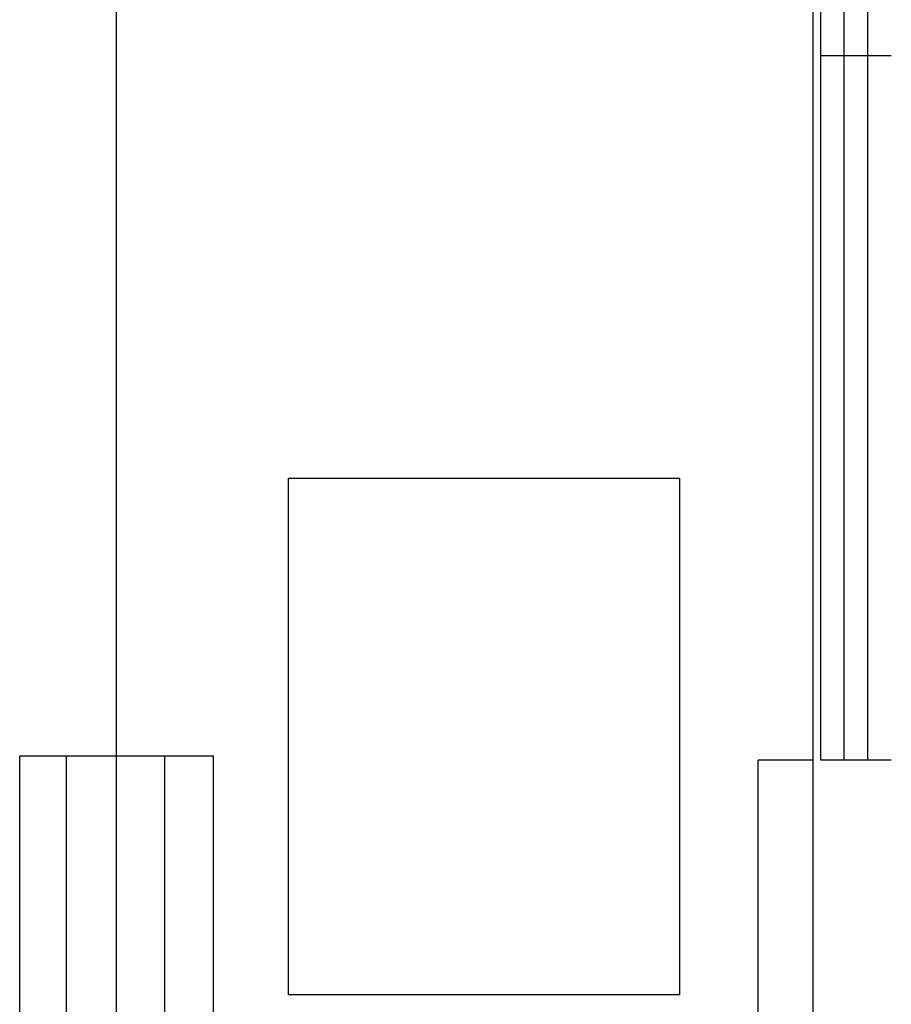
# Model space of a CAD drawing. Header units: millimetres. Extents: x -8838 to 31257, y -6224 to 3754.
# Tile 106 of 205: x 3838 to 3893, y -5147 to -5085. Entities that reach past the tile are written whole.
import ezdxf

# ---------------------------------------------------------------- set-up
doc = ezdxf.new("R2010")
doc.units = ezdxf.units.MM
doc.header["$LTSCALE"] = 10
doc.header["$MEASUREMENT"] = 0
doc.linetypes.add('rzut 2 pietra$0$ArchiTECH.PC Solid Line Type', pattern=[0])
doc.linetypes.add('SUFIT_2 PIETRO$0$ArchiTECH.PC Solid Line Type', pattern=[0])
doc.layers.add('IS_ARCH', color=254, linetype='CONTINUOUS', lineweight=18)
doc.layers.add('SUFIT_2 PIETRO$0$WINDA', color=254, linetype='CONTINUOUS')

msp = doc.modelspace()

# ---------------------------------------------------------------- linework, layer by layer
at = {"layer": 'IS_ARCH', "linetype": 'rzut 2 pietra$0$ArchiTECH.PC Solid Line Type'}
for p, q in [((3888.298, -5178.14), (3888.298, -4995.64)), ((3888.298, -5178.14), (3888.298, -4995.64)), ((3888.298, -5178.14), (3888.298, -4995.64)), ((3843.798, -5164.59), (3843.798, -4999.19)), ((3843.798, -5164.59), (3843.798, -4999.19)), ((3843.798, -5164.59), (3843.798, -4999.19)), ((3888.798, -5131.89), (3888.798, -5041.89)), ((3888.798, -5131.89), (3888.798, -5041.89)), ((3888.798, -5131.89), (3888.798, -5041.89)), ((3890.298, -5131.89), (3890.298, -5041.89)), ((3890.298, -5131.89), (3890.298, -5041.89)), ((3890.298, -5131.89), (3890.298, -5041.89)), ((3891.798, -5131.89), (3891.798, -5041.89)), ((3891.798, -5131.89), (3891.798, -5041.89)), ((3891.798, -5131.89), (3891.798, -5041.89)), ((3893.298, -5086.89), (3888.798, -5086.89)), ((3893.298, -5086.89), (3888.798, -5086.89)), ((3893.298, -5086.89), (3888.798, -5086.89)), ((3854.798, -5146.89), (3854.798, -5113.89)), ((3879.798, -5113.89), (3854.798, -5113.89)), ((3854.798, -5146.89), (3854.798, -5113.89)), ((3879.798, -5113.89), (3854.798, -5113.89)), ((3879.798, -5113.89), (3854.798, -5113.89)), ((3854.798, -5146.89), (3854.798, -5113.89)), ((3879.798, -5146.89), (3879.798, -5113.89)), ((3879.798, -5146.89), (3879.798, -5113.89)), ((3879.798, -5146.89), (3879.798, -5113.89)), ((3837.623, -5131.619), (3850.003, -5131.619)), ((3837.623, -5164.557), (3837.623, -5131.619)), ((3837.623, -5131.619), (3850.003, -5131.619)), ((3837.623, -5164.557), (3837.623, -5131.619)), ((3837.623, -5164.557), (3837.623, -5131.619)), ((3837.623, -5131.619), (3850.003, -5131.619)), ((3840.623, -5164.558), (3840.623, -5131.619)), ((3840.623, -5164.558), (3840.623, -5131.619)), ((3840.623, -5164.558), (3840.623, -5131.619)), ((3846.903, -5164.556), (3846.903, -5131.619)), ((3846.903, -5164.556), (3846.903, -5131.619)), ((3846.903, -5164.556), (3846.903, -5131.619)), ((3850.003, -5164.557), (3850.003, -5131.619)), ((3850.003, -5164.557), (3850.003, -5131.619)), ((3850.003, -5164.557), (3850.003, -5131.619)), ((3884.798, -5154.39), (3884.798, -5131.89)), ((3888.298, -5131.89), (3884.798, -5131.89)), ((3884.798, -5154.39), (3884.798, -5131.89)), ((3888.298, -5131.89), (3884.798, -5131.89)), ((3888.298, -5131.89), (3884.798, -5131.89)), ((3884.798, -5154.39), (3884.798, -5131.89)), ((3893.298, -5131.89), (3888.798, -5131.89)), ((3893.298, -5131.89), (3888.798, -5131.89)), ((3893.298, -5131.89), (3888.798, -5131.89)), ((3879.798, -5146.89), (3854.798, -5146.89)), ((3879.798, -5146.89), (3854.798, -5146.89)), ((3879.798, -5146.89), (3854.798, -5146.89))]:
    msp.add_line(p, q, dxfattribs=at)
at = {"layer": 'SUFIT_2 PIETRO$0$WINDA', "linetype": 'SUFIT_2 PIETRO$0$ArchiTECH.PC Solid Line Type'}
for p, q in [((3888.298, -5178.14), (3888.298, -4995.64)), ((3888.298, -5178.14), (3888.298, -4995.64)), ((3888.298, -5178.14), (3888.298, -4995.64)), ((3843.798, -5164.59), (3843.798, -4999.19)), ((3843.798, -5164.59), (3843.798, -4999.19)), ((3843.798, -5164.59), (3843.798, -4999.19)), ((3888.798, -5131.89), (3888.798, -5041.89)), ((3888.798, -5131.89), (3888.798, -5041.89)), ((3888.798, -5131.89), (3888.798, -5041.89)), ((3890.298, -5131.89), (3890.298, -5041.89)), ((3890.298, -5131.89), (3890.298, -5041.89)), ((3890.298, -5131.89), (3890.298, -5041.89)), ((3891.798, -5131.89), (3891.798, -5041.89)), ((3891.798, -5131.89), (3891.798, -5041.89)), ((3891.798, -5131.89), (3891.798, -5041.89)), ((3893.298, -5086.89), (3888.798, -5086.89)), ((3893.298, -5086.89), (3888.798, -5086.89)), ((3893.298, -5086.89), (3888.798, -5086.89)), ((3854.798, -5146.89), (3854.798, -5113.89)), ((3879.798, -5113.89), (3854.798, -5113.89)), ((3879.798, -5113.89), (3854.798, -5113.89)), ((3854.798, -5146.89), (3854.798, -5113.89)), ((3879.798, -5113.89), (3854.798, -5113.89)), ((3854.798, -5146.89), (3854.798, -5113.89)), ((3879.798, -5146.89), (3879.798, -5113.89)), ((3879.798, -5146.89), (3879.798, -5113.89)), ((3879.798, -5146.89), (3879.798, -5113.89)), ((3837.623, -5131.619), (3850.003, -5131.619)), ((3837.623, -5164.557), (3837.623, -5131.619)), ((3837.623, -5164.557), (3837.623, -5131.619)), ((3837.623, -5131.619), (3850.003, -5131.619)), ((3837.623, -5164.557), (3837.623, -5131.619)), ((3837.623, -5131.619), (3850.003, -5131.619)), ((3840.623, -5164.558), (3840.623, -5131.619)), ((3840.623, -5164.558), (3840.623, -5131.619)), ((3840.623, -5164.558), (3840.623, -5131.619)), ((3846.903, -5164.556), (3846.903, -5131.619)), ((3846.903, -5164.556), (3846.903, -5131.619)), ((3846.903, -5164.556), (3846.903, -5131.619)), ((3850.003, -5164.557), (3850.003, -5131.619)), ((3850.003, -5164.557), (3850.003, -5131.619)), ((3850.003, -5164.557), (3850.003, -5131.619)), ((3884.798, -5154.39), (3884.798, -5131.89)), ((3888.298, -5131.89), (3884.798, -5131.89)), ((3888.298, -5131.89), (3884.798, -5131.89)), ((3884.798, -5154.39), (3884.798, -5131.89)), ((3888.298, -5131.89), (3884.798, -5131.89)), ((3884.798, -5154.39), (3884.798, -5131.89)), ((3893.298, -5131.89), (3888.798, -5131.89)), ((3893.298, -5131.89), (3888.798, -5131.89)), ((3893.298, -5131.89), (3888.798, -5131.89)), ((3879.798, -5146.89), (3854.798, -5146.89)), ((3879.798, -5146.89), (3854.798, -5146.89)), ((3879.798, -5146.89), (3854.798, -5146.89))]:
    msp.add_line(p, q, dxfattribs=at)

doc.saveas('drawing.dxf')
